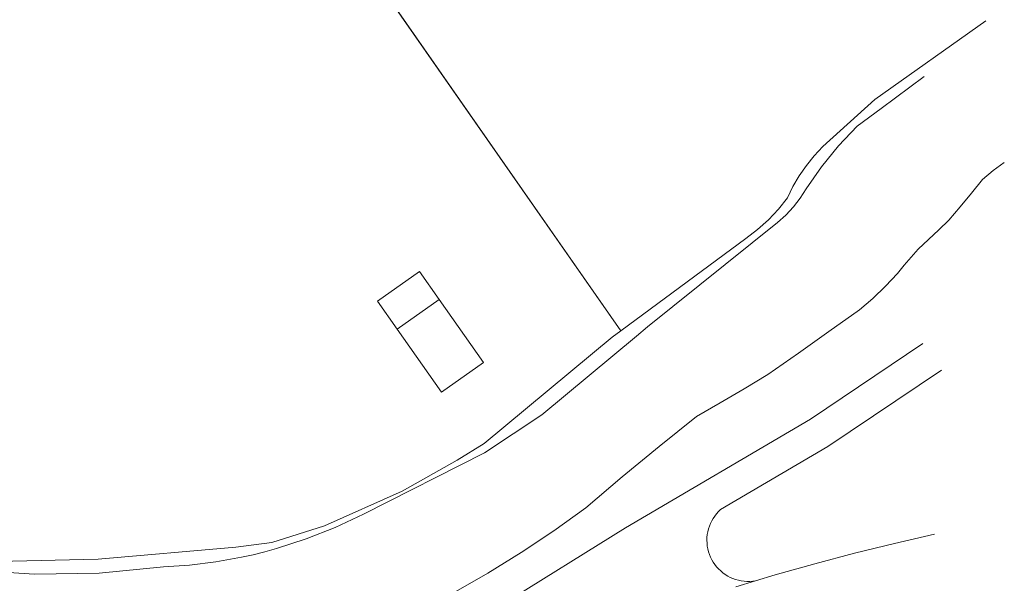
# Model space of a CAD drawing. Extents: x 140829 to 145054, y 448512 to 451778.
# Tile 144 of 152: x 144331 to 144402, y 451054 to 451095. Entities that reach past the tile are written whole.
import ezdxf

# ---------------------------------------------------------------- set-up
doc = ezdxf.new("R2010")
doc.units = 0
doc.header["$MEASUREMENT"] = 0
for name, color, linetype in [('geometrie2dBegroeidTerreindeel', 7, 'Continuous'), ('geometrie2dGebouwinstallatie', 7, 'Continuous'), ('geometrie2dGrondvlak', 7, 'Continuous'), ('geometrie2dOnbegroeidTerreindeel', 7, 'Continuous'), ('geometrie2dOndersteunendWaterdeel', 7, 'Continuous'), ('geometrie2dOverigeConstructie', 7, 'Continuous'), ('geometrie2dWaterdeel', 7, 'Continuous')]:
    doc.layers.add(name, color=color, linetype=linetype)

msp = doc.modelspace()

# ---------------------------------------------------------------- linework, layer by layer
at = {"layer": 'geometrie2dBegroeidTerreindeel', "linetype": 'Continuous', "lineweight": 0}
for p, q in [((144374.627, 451072.14), (144352.822, 451103.457)), ((144400.866, 451094.431), (144392.882, 451088.76)), ((144392.882, 451088.76), (144389.141, 451085.39)), ((144389.141, 451085.39), (144388.523, 451084.729)), ((144388.523, 451084.729), (144387.965, 451084.027)), ((144387.965, 451084.027), (144387.457, 451083.296)), ((144387.457, 451083.296), (144386.999, 451082.515)), ((144386.999, 451082.515), (144386.601, 451081.714)), ((144386.601, 451081.714), (144385.954, 451080.882)), ((144385.954, 451080.882), (144385.236, 451080.12)), ((144385.236, 451080.12), (144384.458, 451079.418)), ((144384.458, 451079.418), (144383.61, 451078.786)), ((144383.61, 451078.786), (144374.627, 451072.14)), ((144388.264, 451065.799), (144396.319, 451071.221)), ((144389.508, 451063.824), (144397.671, 451069.318)), ((144397.671, 451069.318), (144389.508, 451063.824)), ((144374.977, 451057.994), (144388.264, 451065.799)), ((144381.792, 451059.29), (144389.508, 451063.824)), ((144389.508, 451063.824), (144381.792, 451059.29)), ((144381.267, 451058.661), (144381.383, 451058.833)), ((144381.383, 451058.833), (144381.267, 451058.661)), ((144381.383, 451058.833), (144381.51, 451058.996)), ((144381.51, 451058.996), (144381.383, 451058.833)), ((144381.51, 451058.996), (144381.649, 451059.151)), ((144381.649, 451059.151), (144381.51, 451058.996)), ((144381.649, 451059.151), (144381.792, 451059.29)), ((144381.792, 451059.29), (144381.649, 451059.151)), ((144380.933, 451057.905), (144380.997, 451058.102)), ((144380.997, 451058.102), (144380.933, 451057.905)), ((144380.997, 451058.102), (144381.074, 451058.294)), ((144381.074, 451058.294), (144380.997, 451058.102)), ((144381.074, 451058.294), (144381.165, 451058.48)), ((144381.165, 451058.48), (144381.074, 451058.294)), ((144381.165, 451058.48), (144381.267, 451058.661)), ((144381.267, 451058.661), (144381.165, 451058.48)), ((144365.623, 451052.179), (144374.977, 451057.994)), ((144380.821, 451057.086), (144380.827, 451057.294)), ((144380.827, 451057.294), (144380.821, 451057.086)), ((144380.827, 451057.294), (144380.848, 451057.5)), ((144380.848, 451057.5), (144380.827, 451057.294)), ((144380.848, 451057.5), (144380.884, 451057.704)), ((144380.884, 451057.704), (144380.848, 451057.5)), ((144380.884, 451057.704), (144380.933, 451057.905)), ((144380.933, 451057.905), (144380.884, 451057.704)), ((144397.18, 451057.529), (144394.304, 451056.863)), ((144394.304, 451056.863), (144397.18, 451057.529)), ((144380.828, 451056.879), (144380.821, 451057.086)), ((144380.821, 451057.086), (144380.828, 451056.879)), ((144380.851, 451056.673), (144380.828, 451056.879)), ((144380.828, 451056.879), (144380.851, 451056.673)), ((144380.887, 451056.469), (144380.851, 451056.673)), ((144380.851, 451056.673), (144380.887, 451056.469)), ((144394.304, 451056.863), (144391.434, 451056.153)), ((144391.434, 451056.153), (144394.304, 451056.863)), ((144380.938, 451056.268), (144380.887, 451056.469)), ((144380.887, 451056.469), (144380.938, 451056.268)), ((144381.002, 451056.071), (144380.938, 451056.268)), ((144380.938, 451056.268), (144381.002, 451056.071)), ((144381.081, 451055.879), (144381.002, 451056.071)), ((144381.002, 451056.071), (144381.081, 451055.879)), ((144381.172, 451055.693), (144381.081, 451055.879)), ((144381.081, 451055.879), (144381.172, 451055.693)), ((144391.434, 451056.153), (144388.575, 451055.396)), ((144388.575, 451055.396), (144391.434, 451056.153)), ((144381.276, 451055.514), (144381.172, 451055.693)), ((144381.172, 451055.693), (144381.276, 451055.514)), ((144381.392, 451055.342), (144381.276, 451055.514)), ((144381.276, 451055.514), (144381.392, 451055.342)), ((144381.521, 451055.18), (144381.392, 451055.342)), ((144381.392, 451055.342), (144381.521, 451055.18)), ((144381.66, 451055.026), (144381.521, 451055.18)), ((144381.521, 451055.18), (144381.66, 451055.026)), ((144388.575, 451055.396), (144385.729, 451054.594)), ((144385.729, 451054.594), (144388.575, 451055.396)), ((144381.809, 451054.882), (144381.66, 451055.026)), ((144381.66, 451055.026), (144381.809, 451054.882)), ((144381.968, 451054.75), (144381.809, 451054.882)), ((144381.809, 451054.882), (144381.968, 451054.75)), ((144382.136, 451054.628), (144381.968, 451054.75)), ((144381.968, 451054.75), (144382.136, 451054.628)), ((144382.312, 451054.519), (144382.136, 451054.628)), ((144382.136, 451054.628), (144382.312, 451054.519)), ((144382.496, 451054.422), (144382.312, 451054.519)), ((144382.312, 451054.519), (144382.496, 451054.422)), ((144385.729, 451054.594), (144384.312, 451054.171)), ((144384.312, 451054.171), (144385.729, 451054.594)), ((144382.685, 451054.338), (144382.496, 451054.422)), ((144382.496, 451054.422), (144382.685, 451054.338)), ((144382.88, 451054.267), (144382.685, 451054.338)), ((144382.685, 451054.338), (144382.88, 451054.267)), ((144383.079, 451054.211), (144382.88, 451054.267)), ((144382.88, 451054.267), (144383.079, 451054.211)), ((144384.312, 451054.171), (144382.895, 451053.749)), ((144382.895, 451053.749), (144384.312, 451054.171)), ((144383.282, 451054.169), (144383.079, 451054.211)), ((144383.079, 451054.211), (144383.282, 451054.169)), ((144383.487, 451054.14), (144383.282, 451054.169)), ((144383.282, 451054.169), (144383.487, 451054.14)), ((144383.694, 451054.127), (144383.487, 451054.14)), ((144383.487, 451054.14), (144383.694, 451054.127)), ((144383.901, 451054.127), (144383.694, 451054.127)), ((144383.694, 451054.127), (144383.901, 451054.127)), ((144384.108, 451054.142), (144383.901, 451054.127)), ((144383.901, 451054.127), (144384.108, 451054.142)), ((144384.312, 451054.171), (144384.108, 451054.142)), ((144384.108, 451054.142), (144384.312, 451054.171))]:
    msp.add_line(p, q, dxfattribs=at)
at = {"layer": 'geometrie2dGebouwinstallatie', "linetype": 'Continuous', "lineweight": 0}
for p, q in [((144357.147, 451074.28), (144360.17, 451076.414)), ((144360.17, 451076.414), (144361.595, 451074.395)), ((144358.572, 451072.261), (144357.147, 451074.28)), ((144361.595, 451074.395), (144358.572, 451072.261)), ((144358.572, 451072.261), (144358.572, 451072.261))]:
    msp.add_line(p, q, dxfattribs=at)
at = {"layer": 'geometrie2dGrondvlak', "linetype": 'Continuous', "lineweight": 0}
for p, q in [((144358.572, 451072.261), (144361.595, 451074.395)), ((144361.595, 451074.395), (144364.783, 451069.879)), ((144361.76, 451067.745), (144358.572, 451072.261)), ((144364.783, 451069.879), (144361.76, 451067.745)), ((144361.76, 451067.745), (144361.76, 451067.745))]:
    msp.add_line(p, q, dxfattribs=at)
at = {"layer": 'geometrie2dOnbegroeidTerreindeel', "linetype": 'Continuous', "lineweight": 0}
for p, q in [((144352.822, 451103.457), (144374.627, 451072.14)), ((144361.595, 451074.395), (144358.572, 451072.261)), ((144364.783, 451069.879), (144361.595, 451074.395)), ((144358.572, 451072.261), (144361.76, 451067.745)), ((144374.019, 451071.69), (144364.811, 451064.036)), ((144374.627, 451072.14), (144374.019, 451071.69)), ((144374.627, 451072.14), (144374.627, 451072.14)), ((144361.76, 451067.745), (144364.783, 451069.879)), ((144364.783, 451069.879), (144364.783, 451069.879)), ((144364.811, 451064.036), (144362.884, 451062.851)), ((144362.884, 451062.851), (144358.931, 451060.62)), ((144358.931, 451060.62), (144353.358, 451058.125)), ((144353.358, 451058.125), (144349.571, 451056.925)), ((144346.972, 451056.598), (144337.095, 451055.741)), ((144349.571, 451056.925), (144346.972, 451056.598)), ((144337.095, 451055.741), (144328.277, 451055.537))]:
    msp.add_line(p, q, dxfattribs=at)
at = {"layer": 'geometrie2dOndersteunendWaterdeel', "linetype": 'Continuous', "lineweight": 0}
for p, q in [((144392.882, 451088.76), (144400.866, 451094.431)), ((144396.417, 451090.42), (144393.333, 451088.121)), ((144389.141, 451085.39), (144392.882, 451088.76)), ((144393.333, 451088.121), (144391.617, 451086.847)), ((144391.617, 451086.847), (144390.281, 451085.443)), ((144388.523, 451084.729), (144389.141, 451085.39)), ((144390.281, 451085.443), (144389.055, 451083.94)), ((144387.965, 451084.027), (144388.523, 451084.729)), ((144401.375, 451083.663), (144402.183, 451084.246)), ((144387.457, 451083.296), (144387.965, 451084.027)), ((144389.055, 451083.94), (144387.95, 451082.347)), ((144400.607, 451083.021), (144401.375, 451083.663)), ((144386.999, 451082.515), (144387.457, 451083.296)), ((144399.819, 451082.039), (144400.607, 451083.021)), ((144386.601, 451081.714), (144386.999, 451082.515)), ((144387.95, 451082.347), (144387.521, 451081.676)), ((144385.954, 451080.882), (144386.601, 451081.714)), ((144387.521, 451081.676), (144387.033, 451081.045)), ((144399.012, 451081.057), (144399.819, 451082.039)), ((144385.236, 451080.12), (144385.954, 451080.882)), ((144387.033, 451081.045), (144386.485, 451080.453)), ((144398.205, 451080.095), (144399.012, 451081.057)), ((144385.896, 451079.922), (144376.557, 451072.427)), ((144384.458, 451079.418), (144385.236, 451080.12)), ((144386.485, 451080.453), (144385.896, 451079.922)), ((144397.477, 451079.393), (144398.205, 451080.095)), ((144383.61, 451078.786), (144384.458, 451079.418)), ((144396.739, 451078.701), (144397.477, 451079.393)), ((144374.627, 451072.14), (144383.61, 451078.786)), ((144395.991, 451078.019), (144396.739, 451078.701)), ((144395.492, 451077.438), (144395.991, 451078.019)), ((144394.994, 451076.857), (144395.492, 451077.438)), ((144394.506, 451076.265), (144394.994, 451076.857)), ((144393.648, 451075.343), (144394.506, 451076.265)), ((144392.741, 451074.471), (144393.648, 451075.343)), ((144391.783, 451073.658), (144392.741, 451074.471)), ((144389.587, 451072.102), (144391.783, 451073.658)), ((144376.557, 451072.427), (144375.759, 451071.755)), ((144364.811, 451064.036), (144374.019, 451071.69)), ((144375.759, 451071.755), (144368.965, 451066.107)), ((144374.019, 451071.69), (144374.627, 451072.14)), ((144387.392, 451070.546), (144389.587, 451072.102)), ((144396.319, 451071.221), (144388.264, 451065.799)), ((144385.186, 451069.001), (144387.392, 451070.546)), ((144383.489, 451067.976), (144385.186, 451069.001)), ((144381.782, 451066.972), (144383.489, 451067.976)), ((144380.075, 451065.977), (144381.782, 451066.972)), ((144368.965, 451066.107), (144364.853, 451063.376)), ((144388.264, 451065.799), (144374.977, 451057.994)), ((144377.391, 451063.83), (144380.075, 451065.977)), ((144362.884, 451062.851), (144364.811, 451064.036)), ((144374.737, 451061.643), (144377.391, 451063.83)), ((144364.853, 451063.376), (144356.145, 451058.973)), ((144358.931, 451060.62), (144362.884, 451062.851)), ((144372.113, 451059.426), (144374.737, 451061.643)), ((144353.358, 451058.125), (144358.931, 451060.62)), ((144369.828, 451057.77), (144372.113, 451059.426)), ((144356.145, 451058.973), (144354.118, 451058.017)), ((144349.571, 451056.925), (144353.358, 451058.125)), ((144354.118, 451058.017), (144352.03, 451057.182)), ((144374.977, 451057.994), (144365.623, 451052.179)), ((144367.482, 451056.204), (144369.828, 451057.77)), ((144337.095, 451055.741), (144346.972, 451056.598)), ((144346.972, 451056.598), (144349.571, 451056.925)), ((144352.03, 451057.182), (144349.902, 451056.486)), ((144348.234, 451056.051), (144347.394, 451055.869)), ((144349.073, 451056.254), (144348.234, 451056.051)), ((144349.902, 451056.486), (144349.073, 451056.254)), ((144365.086, 451054.717), (144367.482, 451056.204)), ((144328.277, 451055.537), (144337.095, 451055.741)), ((144341.787, 451055.184), (144337.168, 451054.731)), ((144343.666, 451055.309), (144341.787, 451055.184)), ((144345.535, 451055.544), (144343.666, 451055.309)), ((144347.394, 451055.869), (144345.535, 451055.544)), ((144332.529, 451054.649), (144327.898, 451054.936)), ((144337.168, 451054.731), (144332.529, 451054.649)), ((144362.44, 451053.21), (144365.086, 451054.717))]:
    msp.add_line(p, q, dxfattribs=at)
at = {"layer": 'geometrie2dOverigeConstructie', "linetype": 'Continuous', "lineweight": 0}
for p, q in [((144402.183, 451084.246), (144401.375, 451083.663)), ((144401.375, 451083.663), (144400.607, 451083.021)), ((144400.607, 451083.021), (144399.819, 451082.039)), ((144399.819, 451082.039), (144399.012, 451081.057)), ((144399.012, 451081.057), (144398.205, 451080.095)), ((144398.205, 451080.095), (144397.477, 451079.393)), ((144397.477, 451079.393), (144396.739, 451078.701)), ((144396.739, 451078.701), (144395.991, 451078.019)), ((144395.991, 451078.019), (144395.492, 451077.438)), ((144395.492, 451077.438), (144394.994, 451076.857)), ((144394.994, 451076.857), (144394.506, 451076.265)), ((144394.506, 451076.265), (144393.648, 451075.343)), ((144393.648, 451075.343), (144392.741, 451074.471)), ((144392.741, 451074.471), (144391.783, 451073.658)), ((144391.783, 451073.658), (144389.587, 451072.102)), ((144389.587, 451072.102), (144387.392, 451070.546)), ((144387.392, 451070.546), (144385.186, 451069.001)), ((144385.186, 451069.001), (144383.489, 451067.976)), ((144383.489, 451067.976), (144381.782, 451066.972)), ((144381.782, 451066.972), (144380.075, 451065.977)), ((144380.075, 451065.977), (144377.391, 451063.83)), ((144377.391, 451063.83), (144374.737, 451061.643)), ((144374.737, 451061.643), (144372.113, 451059.426)), ((144372.113, 451059.426), (144369.828, 451057.77)), ((144369.828, 451057.77), (144367.482, 451056.204)), ((144367.482, 451056.204), (144365.086, 451054.717)), ((144365.086, 451054.717), (144362.44, 451053.21))]:
    msp.add_line(p, q, dxfattribs=at)
at = {"layer": 'geometrie2dWaterdeel', "linetype": 'Continuous', "lineweight": 0}
for p, q in [((144393.333, 451088.121), (144396.417, 451090.42)), ((144391.617, 451086.847), (144393.333, 451088.121)), ((144390.281, 451085.443), (144391.617, 451086.847)), ((144389.055, 451083.94), (144390.281, 451085.443)), ((144402.183, 451084.246), (144401.375, 451083.663)), ((144387.95, 451082.347), (144389.055, 451083.94)), ((144401.375, 451083.663), (144400.607, 451083.021)), ((144400.607, 451083.021), (144399.819, 451082.039)), ((144387.521, 451081.676), (144387.95, 451082.347)), ((144387.033, 451081.045), (144387.521, 451081.676)), ((144399.819, 451082.039), (144399.012, 451081.057)), ((144386.485, 451080.453), (144387.033, 451081.045)), ((144399.012, 451081.057), (144398.205, 451080.095)), ((144376.557, 451072.427), (144385.896, 451079.922)), ((144385.896, 451079.922), (144386.485, 451080.453)), ((144398.205, 451080.095), (144397.477, 451079.393)), ((144397.477, 451079.393), (144396.739, 451078.701)), ((144396.739, 451078.701), (144395.991, 451078.019)), ((144395.991, 451078.019), (144395.492, 451077.438)), ((144395.492, 451077.438), (144394.994, 451076.857)), ((144394.994, 451076.857), (144394.506, 451076.265)), ((144394.506, 451076.265), (144393.648, 451075.343)), ((144393.648, 451075.343), (144392.741, 451074.471)), ((144392.741, 451074.471), (144391.783, 451073.658)), ((144391.783, 451073.658), (144389.587, 451072.102)), ((144375.759, 451071.755), (144376.557, 451072.427)), ((144368.965, 451066.107), (144375.759, 451071.755)), ((144389.587, 451072.102), (144387.392, 451070.546)), ((144387.392, 451070.546), (144385.186, 451069.001)), ((144385.186, 451069.001), (144383.489, 451067.976)), ((144383.489, 451067.976), (144381.782, 451066.972)), ((144381.782, 451066.972), (144380.075, 451065.977)), ((144364.853, 451063.376), (144368.965, 451066.107)), ((144380.075, 451065.977), (144377.391, 451063.83)), ((144377.391, 451063.83), (144374.737, 451061.643)), ((144356.145, 451058.973), (144364.853, 451063.376)), ((144374.737, 451061.643), (144372.113, 451059.426)), ((144372.113, 451059.426), (144369.828, 451057.77)), ((144354.118, 451058.017), (144356.145, 451058.973)), ((144352.03, 451057.182), (144354.118, 451058.017)), ((144369.828, 451057.77), (144367.482, 451056.204)), ((144349.902, 451056.486), (144352.03, 451057.182)), ((144347.394, 451055.869), (144348.234, 451056.051)), ((144348.234, 451056.051), (144349.073, 451056.254)), ((144349.073, 451056.254), (144349.902, 451056.486)), ((144367.482, 451056.204), (144365.086, 451054.717)), ((144337.168, 451054.731), (144341.787, 451055.184)), ((144341.787, 451055.184), (144343.666, 451055.309)), ((144343.666, 451055.309), (144345.535, 451055.544)), ((144345.535, 451055.544), (144347.394, 451055.869)), ((144327.898, 451054.936), (144332.529, 451054.649)), ((144332.529, 451054.649), (144337.168, 451054.731)), ((144365.086, 451054.717), (144362.44, 451053.21))]:
    msp.add_line(p, q, dxfattribs=at)

doc.saveas('drawing.dxf')
